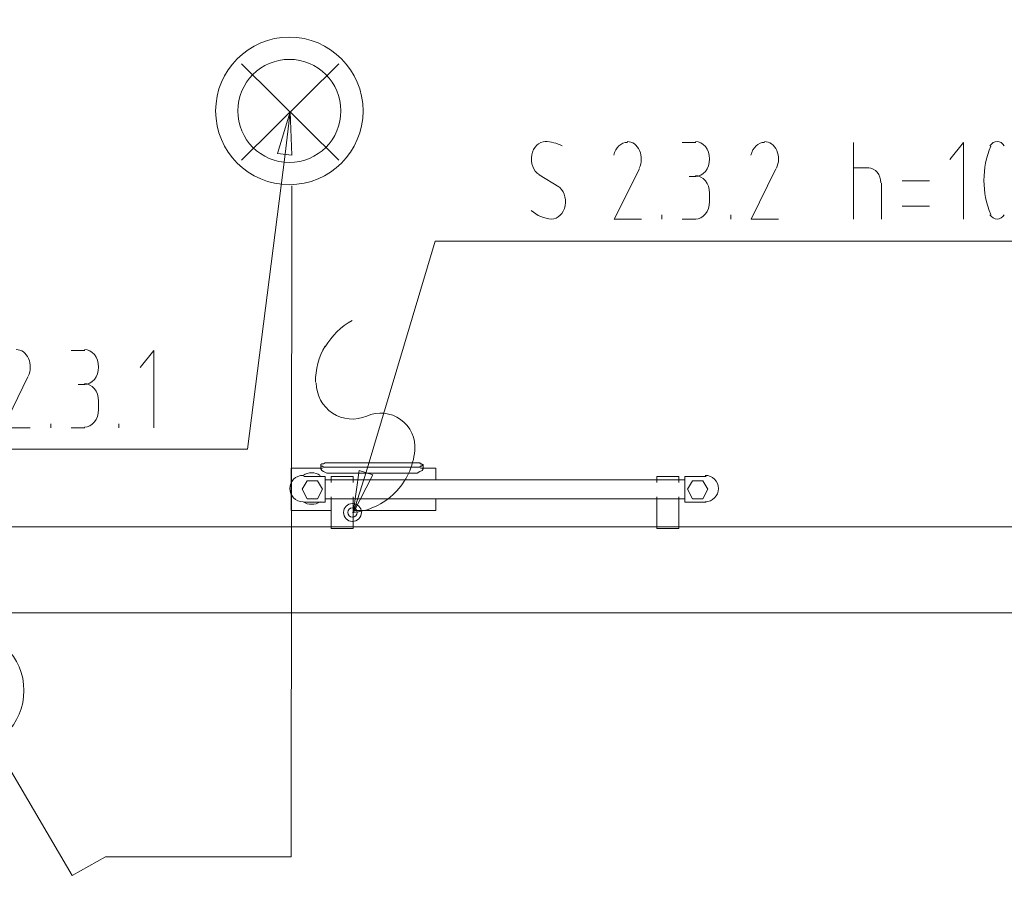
# Model space of a CAD drawing. Header units: millimetres. Extents: x 352 to 350573, y -22 to 37733.
# Tile 80 of 214: x 54601 to 56899, y 18071 to 20135. Entities that reach past the tile are written whole.
import ezdxf

# ---------------------------------------------------------------- set-up
doc = ezdxf.new("R2010")
doc.units = ezdxf.units.MM
for name, color, linetype in [('PDF _0', 1, 'Continuous'), ('PDF _PD-Socket', 1, 'Continuous'), ('PDF _PD-Socket Text', 1, 'Continuous'), ('PDF$_83$-$Floor$Plan$-$В_Этаж$01_Сводный$M-EQPM', 2, 'Continuous')]:
    doc.layers.add(name, color=color, linetype=linetype)
for name, color, linetype, true_color in [('PDF _PD-Lighting', 7, 'Continuous', 0xb80000), ('PDF _PD-Lighting Text', 7, 'Continuous', 0xb80000), ('PDF _PD-Switches', 7, 'Continuous', 0x37dd00), ('PDF$_83$new_ifc_RVT-1-В_Этаж$01_Сводный$A-WALL', 7, 'Continuous', 0xdddd6e)]:
    doc.layers.add(name, color=color, linetype=linetype, true_color=true_color)

msp = doc.modelspace()

# ---------------------------------------------------------------- linework, layer by layer
at = {"layer": 'PDF _0', "color": 12, "lineweight": 0, "true_color": 0xb80000}
msp.add_lwpolyline([(55220.7, 19821.2), (55133.2, 19133), (54934.2, 19133), (54448.9, 19133)], dxfattribs=at)
at = {"layer": 'PDF _0', "lineweight": 0}
msp.add_lwpolyline([(55409.7, 19079.3), (55570.8, 19618.3), (55769.7, 19618.3), (57434.6, 19618.3)], dxfattribs=at)
at = {"layer": 'PDF _PD-Lighting', "lineweight": 0}
for points in [[(55119.2, 19807.3), (55346, 20032.1)], [(55119.2, 20032.1), (55346, 19807.3)], [(54801, 18182.1), (55234.6, 18182.1), (55236.6, 19747.6)]]:
    msp.add_lwpolyline(points, dxfattribs=at)
for radius in [172.1, 120.3]:
    msp.add_circle((55230.6, 19922.5), radius, dxfattribs=at)
at = {"layer": 'PDF _PD-Lighting Text', "lineweight": 0}
msp.add_lwpolyline([(55202.8, 19823.2), (55232.6, 19920.7), (55236.6, 19819.2)], close=True, dxfattribs=at)
for points in [[(55232.6, 19920.7), (55220.7, 19821.2)], [(54721.4, 19363.7), (54753.2, 19363.7)], [(54914.4, 19182.7), (54914.4, 19363.7), (54882.5, 19323.9)], [(54620, 19302), (54562.3, 19182.7), (54625.9, 19182.7)], [(54753.2, 19284.1), (54737.3, 19284.1)], [(54785.1, 19244.4), (54785.1, 19224.5)], [(54673.7, 19182.7), (54673.7, 19192.6)], [(54832.8, 19182.7), (54832.8, 19192.6)], [(54753.2, 19182.7), (54721.4, 19182.7)]]:
    msp.add_lwpolyline(points, dxfattribs=at)
msp.add_arc((54576.5, 19324.9), 49.4, 334.041, 23.6614, dxfattribs=at)
for points in [[(54621.8, 19344.8), (54616, 19357.7), (54604.9, 19365.8), (54593, 19365.7)], [(54785.1, 19324.9), (54785.1, 19347.4), (54770.4, 19365.7), (54752.2, 19365.7)], [(54752.2, 19284.1), (54770.4, 19284.1), (54785.1, 19302.4), (54785.1, 19324.9)], [(54785.1, 19245.4), (54785.1, 19267.9), (54770.4, 19286.1), (54752.2, 19286.1)], [(54752.2, 19184.7), (54770.4, 19184.7), (54785.1, 19202.9), (54785.1, 19225.5)]]:
    msp.add_open_spline(points, degree=3, dxfattribs=at)
at = {"layer": 'PDF _PD-Socket', "lineweight": 0}
msp.add_lwpolyline([(55377.8, 18985.2, 0.175591), (55476.8, 19031.1, 0.175987), (55523.3, 19130.1, 0.571061), (55411.1, 19210.5, -0.540628), (55293.3, 19287.8)], format="xyb", dxfattribs=at)
for radius in [20.9, 10.9]:
    msp.add_circle((55377.8, 18985.5), radius, dxfattribs=at)
for centre, radius, start, end in [((55461.3, 19285.9), 170.1, 119.6574, 149.6665), ((55457.4, 19289.9), 166.1, 149.6666, 180.0931)]:
    msp.add_arc(centre, radius, start, end, dxfattribs=at)
at = {"layer": 'PDF _PD-Socket Text', "lineweight": 0}
for points in [[(56147.6, 19849.1), (56179.5, 19849.1)], [(56547.5, 19670), (56547.5, 19849.1)], [(56804.1, 19670), (56804.1, 19849.1), (56772.2, 19809.3)], [(56547.5, 19789.4), (56583.3, 19789.4)], [(55813.5, 19773.5), (55859.2, 19745.6)], [(56048.2, 19787.4), (55988.5, 19670), (56052.2, 19670)], [(56179.5, 19769.5), (56163.6, 19769.5)], [(56366.4, 19787.4), (56308.8, 19670), (56372.4, 19670)], [(56613.1, 19753.6), (56613.1, 19670)], [(56724.5, 19759.6), (56660.8, 19759.6)], [(56211.3, 19729.7), (56211.3, 19709.8)], [(56660.8, 19699.9), (56724.5, 19699.9)], [(56099.9, 19670), (56099.9, 19680)], [(56261, 19670), (56261, 19680)], [(56179.5, 19670), (56147.6, 19670)], [(55379.8, 18983.8), (55409.7, 19079.3)]]:
    msp.add_lwpolyline(points, dxfattribs=at)
msp.add_lwpolyline([(55425.6, 19073.3), (55379.8, 18983.8), (55393.7, 19083.2)], close=True, dxfattribs=at)
for centre, radius, start, end in [((55826, 19761.5), 89.5, 62.6323, 89.144), ((57057.7, 19760.5), 205.9, 157.2403, 202.7597), ((56002.7, 19810.3), 49.4, 334.041, 23.6614), ((56323, 19810.3), 49.4, 334.041, 23.6614)]:
    msp.add_arc(centre, radius, start, end, dxfattribs=at)
for points in [[(55828.2, 19851.1), (55813.1, 19851), (55799.9, 19838), (55796.4, 19819.7)], [(56019.6, 19849.1), (56004.8, 19849.2), (55991.8, 19837.1), (55987.7, 19819.3)], [(56048, 19830.1), (56042.2, 19843.1), (56031.1, 19851.1), (56019.2, 19851.1)], [(56211.3, 19810.3), (56211.3, 19832.8), (56196.6, 19851.1), (56178.5, 19851.1)], [(56339.9, 19849.1), (56325.1, 19849.2), (56312, 19837.1), (56308, 19819.3)], [(56368.3, 19830.1), (56362.4, 19843.1), (56351.4, 19851.1), (56339.4, 19851.1)], [(56882.6, 19851.1), (56876, 19851.1), (56869.8, 19847.3), (56865.8, 19841)], [(56899.4, 19841), (56895.5, 19847.3), (56889.3, 19851.1), (56882.6, 19851.1)], [(55796.4, 19819.7), (55792.9, 19801.3), (55800, 19782.4), (55813.5, 19773.9)], [(56178.5, 19769.5), (56196.6, 19769.5), (56211.3, 19787.8), (56211.3, 19810.3)], [(56611.1, 19754.6), (56611.1, 19773.8), (56598.2, 19789.4), (56582.3, 19789.4)], [(56211.3, 19730.7), (56211.3, 19753.2), (56196.6, 19771.5), (56178.5, 19771.5)], [(55874.2, 19701.4), (55877.7, 19719.7), (55870.7, 19738.7), (55857.1, 19747.2)], [(55842.4, 19670), (55857.6, 19670.1), (55870.7, 19683.1), (55874.2, 19701.4)], [(56178.5, 19670), (56196.6, 19670), (56211.3, 19688.3), (56211.3, 19710.8)], [(55794.9, 19690.2), (55809, 19678), (55825.6, 19671), (55842.6, 19670.1)], [(56865.8, 19680.1), (56869.8, 19673.8), (56876, 19670), (56882.6, 19670)], [(56882.6, 19670), (56889.3, 19670), (56895.5, 19673.8), (56899.4, 19680.1)]]:
    msp.add_open_spline(points, degree=3, dxfattribs=at)
at = {"layer": 'PDF _PD-Switches', "lineweight": 0}
msp.add_lwpolyline([(54542.4, 18446.7), (54723.4, 18138.4), (54801, 18182.1)], dxfattribs=at)
msp.add_circle((54468.7, 18569.8), 142.2, dxfattribs=at)
at = {"layer": 'PDF$_83$-$Floor$Plan$-$В_Этаж$01_Сводный$M-EQPM', "lineweight": 0}
for points in [[(55521.1, 19101.1), (55326.1, 19101.1), (55322.1, 19101.1), (55318.2, 19101.1), (55314.2, 19101.1), (55310.2, 19099.2), (55308.2, 19099.2), (55306.2, 19099.2), (55304.2, 19097.2), (55304.2, 19095.2), (55306.2, 19093.2), (55308.2, 19093.2), (55310.2, 19091.2), (55314.2, 19091.2), (55318.2, 19091.2), (55322.1, 19091.2), (55326.1, 19091.2), (55521.1, 19091.2), (55525, 19091.2), (55529, 19091.2), (55531, 19091.2), (55535, 19091.2), (55537, 19093.2), (55539, 19093.2), (55540.9, 19095.2), (55542.9, 19095.2), (55542.9, 19097.2), (55540.9, 19097.2), (55539, 19099.2), (55537, 19099.2), (55535, 19101.1), (55531, 19101.1), (55529, 19101.1), (55525, 19101.1)], [(55296.3, 19017.6), (55308.2, 19039.5), (55296.3, 19059.4), (55272.4, 19059.4), (55260.5, 19039.5), (55272.4, 19017.6)], [(56171.5, 19017.6), (56195.4, 19017.6), (56207.3, 19039.5), (56195.4, 19059.4), (56171.5, 19059.4), (56159.6, 19039.5)]]:
    msp.add_lwpolyline(points, close=True, dxfattribs=at)
msp.add_lwpolyline([(55302.4, 19072.1, 0.297024), (55262.4, 19072.1, 1), (55262.4, 19010.4, 0.297024), (55302.4, 19010.4)], format="xyb", dxfattribs=at)
for points in [[(55308.2, 19089.2), (55234.6, 19089.2), (55234.6, 18989.7), (55328.1, 18989.7)], [(55304.2, 19095.2), (55304.2, 19087.2), (55306.2, 19083.2), (55310.2, 19081.2), (55318.2, 19077.3), (55326.1, 19077.3), (55521.1, 19077.3), (55529, 19077.3), (55535, 19081.2), (55540.9, 19083.2), (55542.9, 19087.2), (55542.9, 19095.2)], [(55572.8, 19061.4), (55572.8, 19089.2), (55537, 19089.2)], [(55264.5, 19009.6), (55314.2, 19009.6), (55314.2, 19069.3), (55264.5, 19069.3)], [(56153.6, 19061.4), (55314.2, 19061.4)], [(55328.1, 19061.4), (55328.1, 19069.3), (55328.1, 19055.4)], [(55328.1, 19069.3), (55332.1, 19069.3), (55334.1, 19069.3), (55338, 19069.3), (55344, 19069.3), (55348, 19069.3), (55354, 19069.3), (55359.9, 19069.3), (55363.9, 19069.3), (55369.9, 19069.3), (55373.9, 19069.3), (55375.8, 19069.3), (55377.8, 19069.3), (55379.8, 19069.3)], [(55328.1, 19069.3), (55328.1, 19069.3)], [(55379.8, 19055.4), (55379.8, 19069.3), (55379.8, 19061.4)], [(55379.8, 19069.3), (55379.8, 19069.3)], [(56088, 19061.4), (56088, 19069.3), (56088, 19055.4)], [(56088, 19069.3), (56091.9, 19069.3), (56093.9, 19069.3), (56097.9, 19069.3), (56103.9, 19069.3), (56107.9, 19069.3), (56113.8, 19069.3), (56119.8, 19069.3), (56123.8, 19069.3), (56129.7, 19069.3), (56133.7, 19069.3), (56135.7, 19069.3), (56137.7, 19069.3), (56139.7, 19069.3)], [(56088, 19069.3), (56088, 19069.3)], [(56139.7, 19055.4), (56139.7, 19069.3), (56139.7, 19061.4)], [(56139.7, 19069.3), (56139.7, 19069.3)], [(56203.3, 19069.3), (56153.6, 19069.3), (56153.6, 19009.6), (56203.3, 19009.6)], [(55314.2, 19017.6), (56153.6, 19017.6)], [(55328.1, 19021.6), (55328.1, 18948), (55328.1, 19017.6)], [(55379.8, 19017.6), (55379.8, 18948), (55379.8, 19021.6)], [(55379.8, 18989.7), (55572.8, 18989.7), (55572.8, 19017.6)], [(56088, 19021.6), (56088, 18948), (56088, 19017.6)], [(56139.7, 19017.6), (56139.7, 18948), (56139.7, 19021.6)], [(55379.8, 18948), (55377.8, 18948), (55375.8, 18948), (55373.9, 18948), (55369.9, 18948), (55363.9, 18948), (55359.9, 18948), (55354, 18948), (55348, 18948), (55344, 18948), (55338, 18948), (55334.1, 18948), (55332.1, 18948), (55328.1, 18948)], [(55328.1, 18948), (55328.1, 18948)], [(55379.8, 18948), (55379.8, 18948)], [(56139.7, 18948), (56137.7, 18948), (56135.7, 18948), (56133.7, 18948), (56129.7, 18948), (56123.8, 18948), (56119.8, 18948), (56113.8, 18948), (56107.9, 18948), (56103.9, 18948), (56097.9, 18948), (56093.9, 18948), (56091.9, 18948), (56088, 18948)], [(56088, 18948), (56088, 18948)], [(56139.7, 18948), (56139.7, 18948)]]:
    msp.add_lwpolyline(points, dxfattribs=at)
msp.add_arc((56201.3, 19041.2), 30.8, 270, 90, dxfattribs=at)
at = {"layer": 'PDF$_83$new_ifc_RVT-1-В_Этаж$01_Сводный$A-WALL', "lineweight": 0}
msp.add_lwpolyline([(57215.8, 18952), (54162.5, 18952), (54162.5, 18751), (58809.1, 18751), (58809.1, 18948), (58809.1, 13951.2), (59010, 13951.2), (59010, 21551.8), (58809.1, 21551.8), (58809.1, 19029.5)], dxfattribs=at)

doc.saveas('drawing.dxf')
